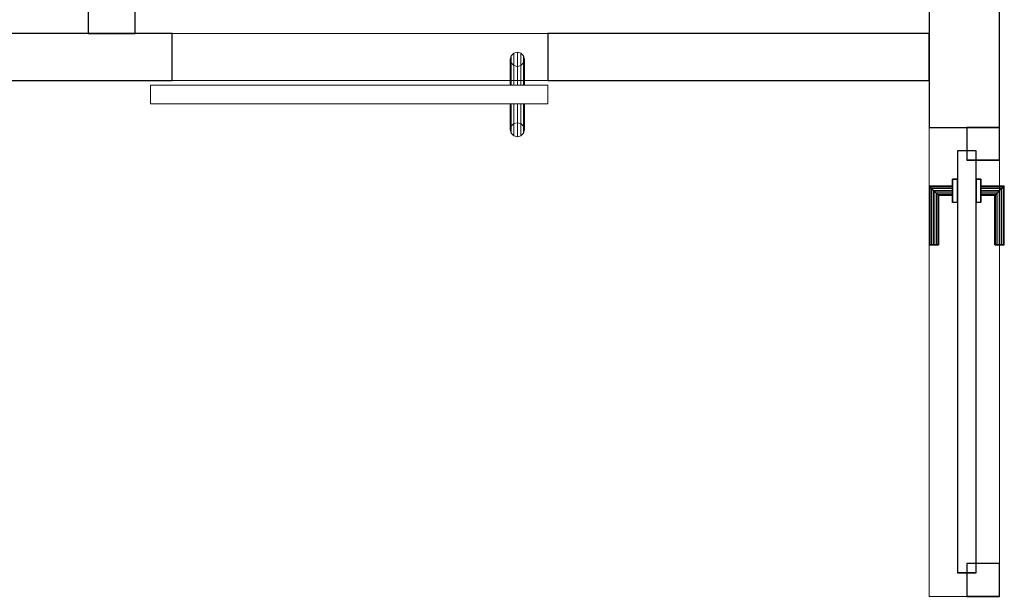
# Model space of a CAD drawing. Header units: metres. Extents: x 397.7 to 427.5, y 12.7 to 28.4.
# Tile 108 of 142: x 408.7 to 410.8, y 24.7 to 26. Entities that reach past the tile are written whole.
import ezdxf

# ---------------------------------------------------------------- set-up
doc = ezdxf.new("R2010")
doc.units = ezdxf.units.M
doc.layers.add('01_CARPINTERIA', color=5, linetype='Continuous', lineweight=25, true_color=0x0000ff)
for name, color, linetype, lineweight in [('A-GENM-____-OTLN', 7, 'Continuous', 18), ('A-WALL-____-MCUT', 7, 'Continuous', 25), ('A-WALL-____-OTLN', 7, 'Continuous', 25)]:
    doc.layers.add(name, color=color, linetype=linetype, lineweight=lineweight)

# ---------------------------------------------------------------- blocks, each defined once
blk = doc.blocks.new('Family - Evans P2-152752-05_CLI_AIRE_P2')
at = {"layer": 'A-WALL-____-MCUT', "color": 253, "true_color": 0xaaaaaa}
for p, q in [((0, 0.1), (0, 0)), ((0.059, 0.1), (0, 0.1)), ((0.059, 0), (0.059, 0.1)), ((0.799, 0.1), (0.799, 0)), ((0.95, 0.1), (0.799, 0.1)), ((0.95, 0), (0.95, 0.1)), ((1.65, 0.1), (1.65, 0)), ((1.72, 0.1), (1.65, 0.1)), ((1.72, 0), (1.72, 0.1)), ((0, 0), (0.059, 0)), ((0.799, 0), (0.95, 0)), ((1.65, 0), (1.72, 0))]:
    blk.add_line(p, q, dxfattribs=at)
at = {"layer": 'A-WALL-____-OTLN', "color": 253, "true_color": 0xaaaaaa}
for p, q in [((0, 0.1), (0, 0)), ((0.059, 0.1), (0, 0.1)), ((0.059, 0.1), (0.059, 0)), ((0.799, 0.1), (0.799, 0)), ((0.799, 0.1), (0.95, 0.1)), ((0.95, 0.1), (0.95, 0)), ((1.65, 0.1), (1.65, 0)), ((1.65, 0.1), (1.72, 0.1)), ((1.72, 0.1), (1.72, 0)), ((0, 0), (0.059, 0)), ((0.95, 0), (0.799, 0)), ((1.72, 0), (1.65, 0))]:
    blk.add_line(p, q, dxfattribs=at)
at = {"layer": 'A-WALL-____-OTLN', "color": 253, "lineweight": 18, "true_color": 0xaaaaaa}
blk.add_line((0, 0), (1.72, 0), dxfattribs=at)
blk = doc.blocks.new('Family - Evans P2-152840-05_CLI_AIRE_P2')
at = {"layer": 'A-WALL-____-MCUT', "color": 253, "true_color": 0xaaaaaa}
for p, q in [((0.8116, 0.1), (0, 0.1)), ((0, 0.1), (0, 0)), ((0.8116, 0), (0.8116, 0.1)), ((0, 0), (0.8116, 0))]:
    blk.add_line(p, q, dxfattribs=at)
at = {"layer": 'A-WALL-____-OTLN', "color": 253, "true_color": 0xaaaaaa}
for p, q in [((0.8116, 0.1), (0, 0.1)), ((0, 0.1), (0, 0)), ((0.8116, 0), (0.8116, 0.1)), ((0, 0), (0.8116, 0))]:
    blk.add_line(p, q, dxfattribs=at)
at = {"layer": 'A-WALL-____-OTLN', "color": 253, "lineweight": 18, "true_color": 0xaaaaaa}
blk.add_line((0, 0), (0.8116, 0), dxfattribs=at)
blk = doc.blocks.new('Family - Evans P2-152956-05_CLI_AIRE_P2')
at = {"layer": 'A-WALL-____-MCUT', "color": 253, "true_color": 0xaaaaaa}
for p, q in [((2.3388, 0.15), (0, 0.15)), ((0, 0.15), (0, 0)), ((2.3388, 0), (2.3388, 0.15)), ((0, 0), (2.3388, 0))]:
    blk.add_line(p, q, dxfattribs=at)
at = {"layer": 'A-WALL-____-OTLN', "color": 253, "true_color": 0xaaaaaa}
for p, q in [((2.3388, 0.15), (0, 0.15)), ((0, 0.15), (0, 0)), ((2.3388, 0), (2.3388, 0.15)), ((0, 0), (2.3388, 0))]:
    blk.add_line(p, q, dxfattribs=at)
at = {"layer": 'A-WALL-____-OTLN', "color": 253, "lineweight": 18, "true_color": 0xaaaaaa}
blk.add_line((0, 0), (2.3388, 0), dxfattribs=at)
blk = doc.blocks.new('Family - LONDR55-XX_ZZ-ARQ-CAA-M3D-Londres55-152923-05_CLI_AIRE_P2')
at = {"layer": 'A-GENM-____-OTLN', "color": 253, "true_color": 0xaaaaaa}
for p, q in [((0.052, 0.1725), (0.05, 0.165)), ((0.052, 0.1725), (0.05, 0.165)), ((0.0575, 0.178), (0.052, 0.1725)), ((0.0575, 0.178), (0.052, 0.1725)), ((0.052, 0.11), (0.052, 0.1725)), ((0.065, 0.18), (0.0575, 0.178)), ((0.065, 0.18), (0.0575, 0.178)), ((0.0575, 0.11), (0.0575, 0.178)), ((0.0725, 0.178), (0.065, 0.18)), ((0.0725, 0.178), (0.065, 0.18)), ((0.065, 0.11), (0.065, 0.18)), ((0.078, 0.1725), (0.0725, 0.178)), ((0.078, 0.1725), (0.0725, 0.178)), ((0.0725, 0.11), (0.0725, 0.178)), ((0.08, 0.165), (0.078, 0.1725)), ((0.08, 0.165), (0.078, 0.1725)), ((0.078, 0.11), (0.078, 0.1725)), ((0.05, 0.165), (0.052, 0.1575)), ((0.05, 0.11), (0.05, 0.165)), ((0.05, 0.165), (0.052, 0.1575)), ((0.052, 0.1575), (0.0575, 0.152)), ((0.052, 0.11), (0.052, 0.1575)), ((0.052, 0.1575), (0.0575, 0.152)), ((0.0575, 0.152), (0.065, 0.15)), ((0.0575, 0.11), (0.0575, 0.152)), ((0.0575, 0.152), (0.065, 0.15)), ((0.065, 0.15), (0.0725, 0.152)), ((0.065, 0.15), (0.0725, 0.152)), ((0.065, 0.11), (0.065, 0.15)), ((0.0725, 0.152), (0.078, 0.1575)), ((0.0725, 0.152), (0.078, 0.1575)), ((0.0725, 0.11), (0.0725, 0.152)), ((0.078, 0.1575), (0.08, 0.165)), ((0.078, 0.1575), (0.08, 0.165)), ((0.078, 0.11), (0.078, 0.1575)), ((0.08, 0.165), (0.08, 0.11)), ((0.8458, 0.11), (0, 0.11)), ((0, 0.11), (0, 0.07)), ((0.8458, 0.11), (0, 0.11)), ((0, 0.11), (0, 0.07)), ((0.052, 0.11), (0.05, 0.11)), ((0.05, 0.11), (0.052, 0.11)), ((0.0575, 0.11), (0.052, 0.11)), ((0.052, 0.11), (0.0575, 0.11)), ((0.065, 0.11), (0.0575, 0.11)), ((0.0575, 0.11), (0.065, 0.11)), ((0.0725, 0.11), (0.065, 0.11)), ((0.065, 0.11), (0.0725, 0.11)), ((0.078, 0.11), (0.0725, 0.11)), ((0.0725, 0.11), (0.078, 0.11)), ((0.078, 0.11), (0.08, 0.11)), ((0.08, 0.11), (0.078, 0.11)), ((0.8458, 0.07), (0.8458, 0.11)), ((0.8458, 0.11), (0.8458, 0.07)), ((0, 0.07), (0.8458, 0.07)), ((0, 0.07), (0.8458, 0.07)), ((0.05, 0.015), (0.05, 0.07)), ((0.052, 0.07), (0.05, 0.07)), ((0.05, 0.07), (0.052, 0.07)), ((0.052, 0.0075), (0.052, 0.07)), ((0.052, 0.0225), (0.052, 0.07)), ((0.0575, 0.07), (0.052, 0.07)), ((0.052, 0.07), (0.0575, 0.07)), ((0.0575, 0.002), (0.0575, 0.07)), ((0.0575, 0.028), (0.0575, 0.07)), ((0.065, 0.07), (0.0575, 0.07)), ((0.0575, 0.07), (0.065, 0.07)), ((0.065, 0), (0.065, 0.07)), ((0.065, 0.03), (0.065, 0.07)), ((0.0725, 0.07), (0.065, 0.07)), ((0.065, 0.07), (0.0725, 0.07)), ((0.0725, 0.002), (0.0725, 0.07)), ((0.0725, 0.028), (0.0725, 0.07)), ((0.078, 0.07), (0.0725, 0.07)), ((0.0725, 0.07), (0.078, 0.07)), ((0.078, 0.0075), (0.078, 0.07)), ((0.078, 0.0225), (0.078, 0.07)), ((0.078, 0.07), (0.08, 0.07)), ((0.08, 0.07), (0.078, 0.07)), ((0.08, 0.07), (0.08, 0.015)), ((0.052, 0.0225), (0.05, 0.015)), ((0.052, 0.0225), (0.05, 0.015)), ((0.0575, 0.028), (0.052, 0.0225)), ((0.0575, 0.028), (0.052, 0.0225)), ((0.065, 0.03), (0.0575, 0.028)), ((0.065, 0.03), (0.0575, 0.028)), ((0.0725, 0.028), (0.065, 0.03)), ((0.0725, 0.028), (0.065, 0.03)), ((0.078, 0.0225), (0.0725, 0.028)), ((0.078, 0.0225), (0.0725, 0.028)), ((0.08, 0.015), (0.078, 0.0225)), ((0.08, 0.015), (0.078, 0.0225)), ((0.05, 0.015), (0.052, 0.0075)), ((0.05, 0.015), (0.052, 0.0075)), ((0.052, 0.0075), (0.0575, 0.002)), ((0.052, 0.0075), (0.0575, 0.002)), ((0.0575, 0.002), (0.065, 0)), ((0.0575, 0.002), (0.065, 0)), ((0.065, 0), (0.0725, 0.002)), ((0.065, 0), (0.0725, 0.002)), ((0.0725, 0.002), (0.078, 0.0075)), ((0.0725, 0.002), (0.078, 0.0075)), ((0.078, 0.0075), (0.08, 0.015)), ((0.078, 0.0075), (0.08, 0.015))]:
    blk.add_line(p, q, dxfattribs=at)
blk = doc.blocks.new('Family - Porta P2-152987-05_CLI_AIRE_P2')
blk.add_blockref('Family - LONDR55-XX_ZZ-ARQ-CAA-M3D-Londres55-152923-05_CLI_AIRE_P2', (0, 0))
blk = doc.blocks.new('Family - LONDR55-XX_ZZ-ARQ-CAA-M3D-Londres55-153037-05_CLI_AIRE_P2')
at = {"layer": '01_CARPINTERIA', "color": 161, "true_color": 0xaaaaff}
for p, q in [((0.749, 0.1087), (0.749, 0.11)), ((0.749, 0.11), (0.749, 0.1087)), ((0.874, 0.11), (0.749, 0.11)), ((0.749, 0.105), (0.749, 0.1087)), ((0.749, 0.1087), (0.749, 0.105)), ((0.8727, 0.1087), (0.749, 0.1087)), ((0.8727, 0.1087), (0.749, 0.1087)), ((0.749, 0.1), (0.749, 0.105)), ((0.749, 0.105), (0.749, 0.1)), ((0.869, 0.105), (0.749, 0.105)), ((0.869, 0.105), (0.749, 0.105)), ((0.869, 0.105), (0.864, 0.1)), ((0.864, 0.1), (0.869, 0.105)), ((0.8727, 0.1087), (0.869, 0.105)), ((0.869, 0.105), (0.8727, 0.1087)), ((0.869, 0.06), (0.869, 0.105)), ((0.869, 0.06), (0.869, 0.105)), ((0.874, 0.11), (0.8727, 0.1087)), ((0.8727, 0.1087), (0.874, 0.11)), ((0.8727, 0.06), (0.8727, 0.1087)), ((0.8727, 0.06), (0.8727, 0.1087)), ((0.874, 0.06), (0.874, 0.11)), ((0.749, 0.095), (0.749, 0.1)), ((0.749, 0.1), (0.749, 0.095)), ((0.749, 0.1), (0.864, 0.1)), ((0.864, 0.1), (0.749, 0.1)), ((0.749, 0.095), (0.749, 0.0913)), ((0.749, 0.0913), (0.749, 0.095)), ((0.859, 0.095), (0.749, 0.095)), ((0.859, 0.095), (0.749, 0.095)), ((0.749, 0.0913), (0.749, 0.09)), ((0.749, 0.09), (0.749, 0.0913)), ((0.8554, 0.0913), (0.749, 0.0913)), ((0.8554, 0.0913), (0.749, 0.0913)), ((0.854, 0.09), (0.749, 0.09)), ((0.854, 0.09), (0.8554, 0.0913)), ((0.8554, 0.0913), (0.854, 0.09)), ((0.854, 0.06), (0.854, 0.09)), ((0.8554, 0.0913), (0.859, 0.095)), ((0.859, 0.095), (0.8554, 0.0913)), ((0.8554, 0.06), (0.8554, 0.0913)), ((0.8554, 0.06), (0.8554, 0.0913)), ((0.859, 0.095), (0.864, 0.1)), ((0.864, 0.1), (0.859, 0.095)), ((0.859, 0.06), (0.859, 0.095)), ((0.859, 0.06), (0.859, 0.095)), ((0.864, 0.1), (0.864, 0.06)), ((0.864, 0.06), (0.864, 0.1)), ((0.949, 0.05), (0.05, 0.05)), ((0.05, 0.05), (0.05, 0.01)), ((0.949, 0.05), (0.05, 0.05)), ((0.05, 0.01), (0.05, 0.05)), ((0.889, 0.06), (0.839, 0.06)), ((0.839, 0.06), (0.889, 0.06)), ((0.839, 0.05), (0.839, 0.06)), ((0.839, 0.05), (0.839, 0.06)), ((0.889, 0.05), (0.839, 0.05)), ((0.839, 0.05), (0.889, 0.05)), ((0.8554, 0.06), (0.854, 0.06)), ((0.854, 0.06), (0.8554, 0.06)), ((0.859, 0.06), (0.8554, 0.06)), ((0.8554, 0.06), (0.859, 0.06)), ((0.864, 0.06), (0.859, 0.06)), ((0.859, 0.06), (0.864, 0.06)), ((0.869, 0.06), (0.864, 0.06)), ((0.864, 0.06), (0.869, 0.06)), ((0.869, 0.06), (0.8727, 0.06)), ((0.8727, 0.06), (0.869, 0.06)), ((0.8727, 0.06), (0.874, 0.06)), ((0.874, 0.06), (0.8727, 0.06)), ((0.889, 0.05), (0.889, 0.06)), ((0.889, 0.06), (0.889, 0.05)), ((0.949, 0.01), (0.949, 0.05)), ((0.949, 0.01), (0.949, 0.05)), ((0.07, 0.03), (0, 0.03)), ((0, 0.03), (0, -0.04)), ((0.07, 0.03), (0, 0.03)), ((0, -0.04), (0, 0.03)), ((0.07, -0.04), (0.07, 0.03)), ((0.07, -0.04), (0.07, 0.03)), ((0.999, 0.03), (0.929, 0.03)), ((0.929, 0.03), (0.929, -0.04)), ((0.999, 0.03), (0.929, 0.03)), ((0.929, -0.04), (0.929, 0.03)), ((0.999, -0.04), (0.999, 0.03)), ((0.999, -0.04), (0.999, 0.03)), ((0.05, 0.01), (0.949, 0.01)), ((0.05, 0.01), (0.949, 0.01)), ((0.839, 0.01), (0.889, 0.01)), ((0.889, 0.01), (0.839, 0.01)), ((0.839, 0), (0.839, 0.01)), ((0.839, 0), (0.839, 0.01)), ((0.839, 0), (0.889, 0)), ((0.889, 0), (0.839, 0)), ((0.8554, 0), (0.854, 0)), ((0.854, 0), (0.8554, 0)), ((0.854, -0.03), (0.854, 0)), ((0.859, 0), (0.8554, 0)), ((0.8554, 0), (0.859, 0)), ((0.859, 0), (0.864, 0)), ((0.864, 0), (0.859, 0)), ((0.864, 0), (0.869, 0)), ((0.869, 0), (0.864, 0)), ((0.864, 0), (0.864, -0.04)), ((0.869, 0), (0.8727, 0)), ((0.8727, 0), (0.869, 0)), ((0.869, -0.045), (0.869, 0)), ((0.869, -0.045), (0.869, 0)), ((0.8727, 0), (0.874, 0)), ((0.874, 0), (0.8727, 0)), ((0.889, 0), (0.889, 0.01)), ((0.889, 0.01), (0.889, 0)), ((0.8554, -0.0313), (0.8554, 0)), ((0.8554, -0.0313), (0.8554, 0)), ((0.859, -0.035), (0.859, 0)), ((0.859, -0.035), (0.859, 0)), ((0.864, -0.04), (0.864, 0)), ((0.8727, -0.0487), (0.8727, 0)), ((0.8727, -0.0487), (0.8727, 0)), ((0.874, -0.05), (0.874, 0)), ((0, -0.04), (0.07, -0.04)), ((0, -0.04), (0.07, -0.04)), ((0.749, -0.0313), (0.749, -0.03)), ((0.749, -0.03), (0.749, -0.0313)), ((0.749, -0.03), (0.854, -0.03)), ((0.749, -0.035), (0.749, -0.0313)), ((0.749, -0.0313), (0.749, -0.035)), ((0.749, -0.0313), (0.8554, -0.0313)), ((0.749, -0.0313), (0.8554, -0.0313)), ((0.749, -0.04), (0.749, -0.035)), ((0.749, -0.035), (0.749, -0.04)), ((0.749, -0.035), (0.859, -0.035)), ((0.749, -0.035), (0.859, -0.035)), ((0.749, -0.045), (0.749, -0.04)), ((0.749, -0.04), (0.749, -0.045)), ((0.864, -0.04), (0.749, -0.04)), ((0.749, -0.04), (0.864, -0.04)), ((0.8554, -0.0313), (0.854, -0.03)), ((0.854, -0.03), (0.8554, -0.0313)), ((0.859, -0.035), (0.8554, -0.0313)), ((0.8554, -0.0313), (0.859, -0.035)), ((0.864, -0.04), (0.859, -0.035)), ((0.859, -0.035), (0.864, -0.04)), ((0.864, -0.04), (0.869, -0.045)), ((0.869, -0.045), (0.864, -0.04)), ((0.929, -0.04), (0.999, -0.04)), ((0.929, -0.04), (0.999, -0.04)), ((0.749, -0.045), (0.749, -0.0487)), ((0.749, -0.0487), (0.749, -0.045)), ((0.749, -0.045), (0.869, -0.045)), ((0.749, -0.045), (0.869, -0.045)), ((0.749, -0.0487), (0.749, -0.05)), ((0.749, -0.05), (0.749, -0.0487)), ((0.749, -0.0487), (0.8727, -0.0487)), ((0.749, -0.0487), (0.8727, -0.0487)), ((0.749, -0.05), (0.874, -0.05)), ((0.869, -0.045), (0.8727, -0.0487)), ((0.8727, -0.0487), (0.869, -0.045)), ((0.8727, -0.0487), (0.874, -0.05)), ((0.874, -0.05), (0.8727, -0.0487))]:
    blk.add_line(p, q, dxfattribs=at)
blk = doc.blocks.new('Family - Porta P2-153038-05_CLI_AIRE_P2')
blk.add_blockref('Family - LONDR55-XX_ZZ-ARQ-CAA-M3D-Londres55-153037-05_CLI_AIRE_P2', (0, 0))
blk = doc.blocks.new('Family - Evans P2-153089-05_CLI_AIRE_P2')
at = {"layer": 'A-WALL-____-MCUT', "color": 253, "true_color": 0xaaaaaa}
for p, q in [((2.7544, 0.1), (0, 0.1)), ((0, 0.1), (0, 0)), ((2.7544, 0), (2.7544, 0.1)), ((0, 0), (2.7544, 0))]:
    blk.add_line(p, q, dxfattribs=at)
at = {"layer": 'A-WALL-____-OTLN', "color": 253, "true_color": 0xaaaaaa}
for p, q in [((2.7544, 0.1), (0, 0.1)), ((0, 0.1), (0, 0)), ((2.7544, 0), (2.7544, 0.1)), ((0, 0), (2.7544, 0))]:
    blk.add_line(p, q, dxfattribs=at)
at = {"layer": 'A-WALL-____-OTLN', "color": 253, "lineweight": 18, "true_color": 0xaaaaaa}
blk.add_line((0, 0), (2.7544, 0), dxfattribs=at)
blk = doc.blocks.new('Family - Vano puerta-153144-05_CLI_AIRE_P2')
at = {"layer": 'A-GENM-____-OTLN', "color": 253, "true_color": 0xaaaaaa}
for p, q in [((409.8654, 25.9295), (409.0654, 25.9295)), ((409.0654, 25.9295), (409.0654, 25.8295)), ((409.0654, 25.9295), (409.8654, 25.9295)), ((409.0654, 25.8295), (409.0654, 25.9295)), ((409.8654, 25.8295), (409.8654, 25.9295)), ((409.8654, 25.8295), (409.8654, 25.9295)), ((409.0654, 25.8295), (409.8654, 25.8295)), ((409.8654, 25.8295), (409.0654, 25.8295))]:
    blk.add_line(p, q, dxfattribs=at)
blk = doc.blocks.new('Family - Vano puerta-153190-05_CLI_AIRE_P2')
at = {"layer": 'A-GENM-____-OTLN', "color": 253, "true_color": 0xaaaaaa}
for p, q in [((410.827, 25.7295), (410.677, 25.7295)), ((410.677, 25.7295), (410.677, 24.7304)), ((410.677, 24.7304), (410.677, 25.7295)), ((410.677, 25.7295), (410.827, 25.7295)), ((410.827, 24.7304), (410.827, 25.7295)), ((410.827, 25.7295), (410.827, 24.7304)), ((410.677, 24.7304), (410.827, 24.7304)), ((410.677, 24.7304), (410.827, 24.7304))]:
    blk.add_line(p, q, dxfattribs=at)
blk = doc.blocks.new('LONDR55-XX_ZZ-ARQ-CAA-M3D-Londres55_ifc-1-05_CLI_AIRE_P2')
at = {"layer": '01_CARPINTERIA', "color": 253, "lineweight": 18, "true_color": 0xaaaaaa, "rotation": 90}
blk.add_blockref('Family - Porta P2-153038-05_CLI_AIRE_P2', (410.787, 24.7304), dxfattribs=at)
at = {"layer": 'A-GENM-____-OTLN', "color": 253, "lineweight": 18, "true_color": 0xaaaaaa}
for name in ['Family - Vano puerta-153144-05_CLI_AIRE_P2', 'Family - Vano puerta-153190-05_CLI_AIRE_P2']:
    blk.add_blockref(name, (0, 0), dxfattribs=at)
at = {"layer": 'A-GENM-____-OTLN', "color": 253, "lineweight": 18, "true_color": 0xaaaaaa, "rotation": 180}
blk.add_blockref('Family - Porta P2-152987-05_CLI_AIRE_P2', (409.8654, 25.8895), dxfattribs=at)
at = {"layer": 'A-WALL-____-OTLN', "color": 253, "lineweight": 18, "true_color": 0xaaaaaa, "rotation": 90}
for name, p in [('Family - Evans P2-152956-05_CLI_AIRE_P2', (410.827, 25.7295)), ('Family - Evans P2-152752-05_CLI_AIRE_P2', (408.987, 25.9295))]:
    blk.add_blockref(name, p, dxfattribs=at)
at = {"layer": 'A-WALL-____-OTLN', "color": 253, "lineweight": 18, "true_color": 0xaaaaaa}
for name, p in [('Family - Evans P2-153089-05_CLI_AIRE_P2', (406.311, 25.8295)), ('Family - Evans P2-152840-05_CLI_AIRE_P2', (409.8654, 25.8295))]:
    blk.add_blockref(name, p, dxfattribs=at)

msp = doc.modelspace()

# ---------------------------------------------------------------- block references
at = {"lineweight": 5}
msp.add_blockref('LONDR55-XX_ZZ-ARQ-CAA-M3D-Londres55_ifc-1-05_CLI_AIRE_P2', (0, 0), dxfattribs=at)

doc.saveas('drawing.dxf')
